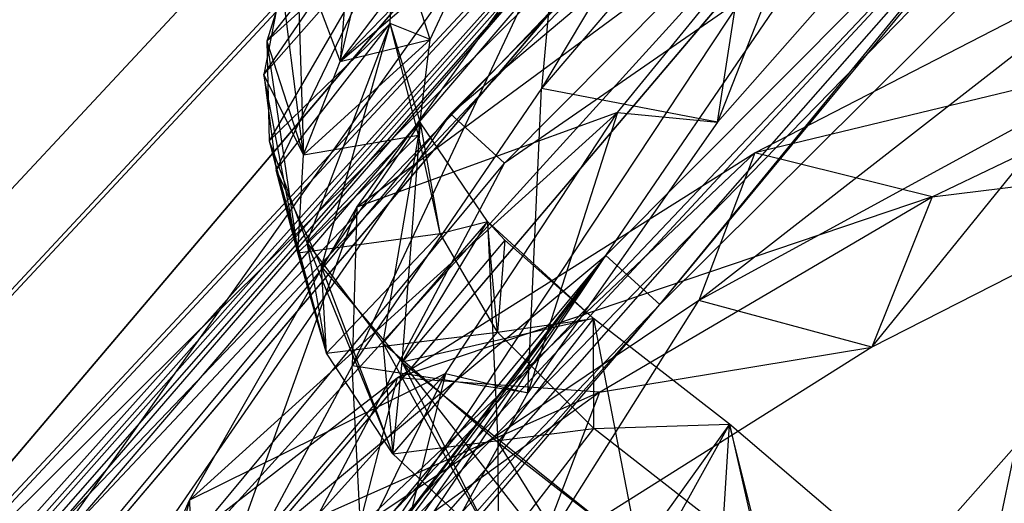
# Model space of a CAD drawing. Extents: x 5.4 to 34.8, y -14.7 to 14.7.
# Tile 61 of 251: x 8.9 to 10.5, y 8.9 to 9.7. Entities that reach past the tile are written whole.
import ezdxf

# ---------------------------------------------------------------- set-up
doc = ezdxf.new("R2010")
doc.units = 0
doc.header["$LTSCALE"] = 2.54
doc.layers.get('0').update_dxf_attribs({"color": 13, "linetype": 'CONTINUOUS'})

# ---------------------------------------------------------------- blocks, each defined once
blk = doc.blocks.new('BOHO_S_PM_7777_STL')
at = {"color": 0}
for p, q in [((10.2634, 10.949, 7.6533), (8.5119, 9.0708, 7.6533)), ((10.2634, 10.949, 7.6533), (8.5119, 9.0708, 7.6533)), ((8.6009, 9.0012, 7.8575), (10.339, 10.8651, 7.8575)), ((8.6009, 9.0012, 7.8575), (10.339, 10.8651, 7.8575)), ((8.6067, 8.9967, 7.4533), (10.3439, 10.8596, 7.4533)), ((8.6067, 8.9967, 7.4533), (10.3439, 10.8596, 7.4533)), ((10.4952, 10.6916, 7.8618), (8.7848, 8.8575, 7.8618)), ((10.4952, 10.6916, 7.8618), (8.7848, 8.8575, 7.8618)), ((8.7906, 8.853, 7.4575), (10.5001, 10.6861, 7.4575)), ((8.7906, 8.853, 7.4575), (10.5001, 10.6861, 7.4575)), ((10.4952, 10.6916, 7.8618), (8.8538, 8.8582, 7.7723)), ((10.4952, 10.6916, 7.8618), (8.8538, 8.8582, 7.7723)), ((8.8805, 8.8591, 7.5785), (10.5001, 10.6861, 7.4575)), ((8.8805, 8.8591, 7.5785), (10.5001, 10.6861, 7.4575)), ((8.8834, 8.8735, 7.7494), (10.4952, 10.6916, 7.8618)), ((8.8834, 8.8735, 7.7494), (10.4952, 10.6916, 7.8618)), ((8.9095, 8.8732, 7.6038), (10.5001, 10.6861, 7.4575)), ((8.9095, 8.8732, 7.6038), (10.5001, 10.6861, 7.4575)), ((8.9319, 8.8829, 7.6959), (10.4952, 10.6916, 7.8618)), ((8.9319, 8.8829, 7.6959), (10.4952, 10.6916, 7.8618)), ((10.5001, 10.6861, 7.4575), (8.9573, 8.8818, 7.6618)), ((10.5001, 10.6861, 7.4575), (8.9573, 8.8818, 7.6618)), ((10.5757, 10.6022, 7.6618), (8.9319, 8.8829, 7.6959)), ((10.5757, 10.6022, 7.6618), (8.9319, 8.8829, 7.6959)), ((8.9573, 8.8818, 7.6618), (10.5757, 10.6022, 7.6618)), ((8.9573, 8.8818, 7.6618), (10.5757, 10.6022, 7.6618)), ((10.4929, 10.482, 12.1533), (9.5921, 9.5766, 12.1533)), ((10.4929, 10.482, 12.1533), (9.5921, 9.5766, 12.1533)), ((11.0459, 10.4602, 4.4547), (9.448, 8.8236, 4.4547)), ((11.0459, 10.4602, 4.6547), (9.448, 8.8236, 4.4547)), ((11.0459, 10.4602, 4.4547), (9.448, 8.8236, 4.4547)), ((11.0459, 10.4602, 4.6547), (9.448, 8.8236, 4.4547)), ((11.0459, 10.4602, 4.6547), (9.448, 8.8236, 4.6547)), ((11.0459, 10.4602, 4.6547), (9.448, 8.8236, 4.6547)), ((8.8661, 8.5259, 12.3575), (10.5694, 10.3987, 12.3575)), ((8.8661, 8.5259, 12.3575), (10.5694, 10.3987, 12.3575)), ((9.5921, 9.5766, 12.1533), (10.5694, 10.3987, 12.3575)), ((9.5921, 9.5766, 12.1533), (10.5694, 10.3987, 12.3575)), ((9.6811, 9.4956, 11.9533), (10.5744, 10.3933, 11.9533)), ((9.6811, 9.4956, 11.9533), (10.5744, 10.3933, 11.9533)), ((9.8484, 9.3436, 12.3618), (10.5694, 10.3987, 12.3575)), ((9.8484, 9.3436, 12.3618), (10.5694, 10.3987, 12.3575)), ((10.1473, 10.2975, 9.7644), (9.7421, 9.6186, 8.8201)), ((10.1473, 10.2975, 9.7644), (9.7421, 9.6186, 8.8201)), ((9.9374, 9.2626, 12.1618), (10.9253, 10.2441, 12.1618)), ((9.9374, 9.2626, 12.1618), (10.9253, 10.2441, 12.1618)), ((9.2233, 8.6317, 11.9571), (10.7322, 10.2214, 11.9575)), ((9.2233, 8.6317, 11.9571), (10.7322, 10.2214, 11.9575)), ((9.2563, 8.6361, 11.9575), (10.7322, 10.2214, 11.9575)), ((9.2563, 8.6361, 11.9575), (10.7322, 10.2214, 11.9575)), ((10.7322, 10.2214, 11.9575), (9.3177, 8.6133, 12.07)), ((10.7322, 10.2214, 11.9575), (9.3177, 8.6133, 12.07)), ((10.7322, 10.2214, 11.9575), (9.6811, 9.4956, 11.9533)), ((10.7322, 10.2214, 11.9575), (9.6811, 9.4956, 11.9533)), ((10.7273, 10.2269, 12.3618), (9.8484, 9.3436, 12.3618)), ((10.7273, 10.2269, 12.3618), (9.8484, 9.3436, 12.3618)), ((9.9374, 9.2626, 12.1618), (10.7273, 10.2269, 12.3618)), ((9.9374, 9.2626, 12.1618), (10.7273, 10.2269, 12.3618)), ((9.9374, 9.2626, 12.1618), (10.7322, 10.2214, 11.9575)), ((9.9374, 9.2626, 12.1618), (10.7322, 10.2214, 11.9575)), ((9.888, 10.2065, 10.1567), (8.3833, 8.4327, 10.1567)), ((8.3833, 8.4327, 9.9567), (9.888, 10.2065, 9.9567)), ((8.3833, 8.4327, 9.9567), (9.888, 10.2065, 9.9567)), ((8.3833, 8.4327, 9.9567), (9.888, 10.2065, 10.1567)), ((8.3833, 8.4327, 9.9567), (9.888, 10.2065, 10.1567)), ((9.888, 10.2065, 10.1567), (8.3833, 8.4327, 10.1567)), ((9.888, 10.2065, 10.1567), (8.5457, 8.316, 10.1567)), ((9.888, 10.2065, 10.1567), (8.5457, 8.316, 10.1567)), ((9.4101, 9.6629, 7.7054), (9.5053, 10.0704, 8.6457)), ((9.4101, 9.6629, 7.7054), (9.5053, 10.0704, 8.6457)), ((8.3833, 8.4327, 9.9567), (10.0296, 10.0653, 9.9567)), ((8.3833, 8.4327, 9.9567), (10.0296, 10.0653, 9.9567)), ((8.5457, 8.316, 10.1567), (10.0296, 10.0653, 10.1567)), ((10.0296, 10.0653, 10.1567), (8.5457, 8.316, 9.9567)), ((8.5457, 8.316, 9.9567), (10.0296, 10.0653, 9.9567)), ((10.0296, 10.0653, 10.1567), (8.5457, 8.316, 9.9567)), ((8.5457, 8.316, 10.1567), (10.0296, 10.0653, 10.1567)), ((8.5457, 8.316, 9.9567), (10.0296, 10.0653, 9.9567)), ((9.2845, 9.6416, 6.4594), (9.5564, 10.0391, 7.5749)), ((9.2845, 9.6416, 6.4594), (9.5564, 10.0391, 7.5749)), ((9.5564, 10.0391, 7.5749), (9.2894, 9.6963, 6.7178)), ((9.5564, 10.0391, 7.5749), (9.2894, 9.6963, 6.7178)), ((10.1061, 10.0441, 9.6093), (9.7421, 9.6186, 8.8201)), ((10.1061, 10.0441, 9.6093), (9.7421, 9.6186, 8.8201)), ((10.0328, 9.5629, 8.8692), (10.1061, 10.0441, 9.6093)), ((10.0328, 9.5629, 8.8692), (10.1061, 10.0441, 9.6093)), ((9.4362, 9.9994, 8.2505), (9.4101, 9.6629, 7.7054)), ((9.4362, 9.9994, 8.2505), (9.4101, 9.6629, 7.7054)), ((10.1961, 9.9814, 9.3192), (9.4379, 9.423, 8.1653)), ((10.1961, 9.9814, 9.3192), (9.4379, 9.423, 8.1653)), ((9.8674, 9.5788, 8.5819), (10.1961, 9.9814, 9.3192)), ((9.8674, 9.5788, 8.5819), (10.1961, 9.9814, 9.3192)), ((10.1961, 9.9814, 9.3192), (10.0328, 9.5629, 8.8692)), ((10.1961, 9.9814, 9.3192), (10.0328, 9.5629, 8.8692)), ((10.3965, 9.9766, 9.6423), (10.0328, 9.5629, 8.8692)), ((10.3965, 9.9766, 9.6423), (10.0328, 9.5629, 8.8692)), ((9.4101, 9.6629, 7.7054), (9.6728, 9.9351, 9.2164)), ((9.4101, 9.6629, 7.7054), (9.6728, 9.9351, 9.2164)), ((10.1746, 9.9207, 4.4547), (8.712, 8.1965, 4.4547)), ((8.712, 8.1965, 4.4547), (10.1746, 9.9207, 4.6547)), ((8.712, 8.1965, 4.4547), (10.1746, 9.9207, 4.6547)), ((8.712, 8.1965, 4.6547), (10.1746, 9.9207, 4.6547)), ((10.1746, 9.9207, 4.4547), (8.712, 8.1965, 4.4547)), ((8.712, 8.1965, 4.6547), (10.1746, 9.9207, 4.6547)), ((10.1746, 9.9207, 4.4547), (9.448, 8.8236, 4.4547)), ((10.1746, 9.9207, 4.4547), (9.448, 8.8236, 4.4547)), ((10.1746, 9.9207, 4.6547), (9.448, 8.8236, 4.6547)), ((10.1746, 9.9207, 4.6547), (9.448, 8.8236, 4.6547)), ((9.2845, 9.6416, 6.4594), (9.4988, 9.8862, 6.8186)), ((9.2845, 9.6416, 6.4594), (9.4988, 9.8862, 6.8186)), ((9.4988, 9.8862, 6.8186), (9.2894, 9.6963, 6.7178)), ((9.4988, 9.8862, 6.8186), (9.2894, 9.6963, 6.7178)), ((9.4988, 9.8862, 6.8186), (9.2933, 9.5321, 5.952)), ((9.4988, 9.8862, 6.8186), (9.2933, 9.5321, 5.952)), ((9.305, 9.484, 5.7317), (9.4988, 9.8862, 6.8186)), ((9.305, 9.484, 5.7317), (9.4988, 9.8862, 6.8186)), ((9.766, 9.8767, 8.9712), (9.4301, 9.1613, 8.0189)), ((9.766, 9.8767, 8.9712), (9.4301, 9.1613, 8.0189)), ((9.4379, 9.423, 8.1653), (9.766, 9.8767, 8.9712)), ((9.4379, 9.423, 8.1653), (9.766, 9.8767, 8.9712)), ((9.4925, 9.7258, 6.0653), (9.4988, 9.8862, 6.8186)), ((9.4925, 9.7258, 6.0653), (9.4988, 9.8862, 6.8186)), ((9.4925, 9.7258, 6.0653), (9.4988, 9.8862, 6.8186)), ((9.5589, 9.6993, 7.0455), (9.4988, 9.8862, 6.8186)), ((9.5589, 9.6993, 7.0455), (9.4988, 9.8862, 6.8186)), ((9.766, 9.8767, 8.9712), (9.7421, 9.6186, 8.8201)), ((9.766, 9.8767, 8.9712), (9.7421, 9.6186, 8.8201)), ((9.3387, 9.8534, 7.485), (9.2894, 9.6963, 6.7178)), ((9.3387, 9.8534, 7.485), (9.2894, 9.6963, 6.7178)), ((9.3387, 9.8534, 7.485), (9.4101, 9.6629, 7.7054)), ((9.3387, 9.8534, 7.485), (9.4101, 9.6629, 7.7054)), ((9.3387, 9.8534, 7.485), (9.3496, 9.5095, 6.9447)), ((9.3387, 9.8534, 7.485), (9.3496, 9.5095, 6.9447)), ((9.3387, 9.8534, 7.485), (9.3496, 9.5095, 6.9447)), ((9.3387, 9.8534, 7.485), (9.4101, 9.6629, 7.7054)), ((9.4101, 9.6629, 7.7054), (9.6279, 9.8487, 7.7953)), ((9.4101, 9.6629, 7.7054), (9.6279, 9.8487, 7.7953)), ((9.4101, 9.6629, 7.7054), (9.6279, 9.8487, 7.7953)), ((9.5589, 9.6993, 7.0455), (9.6279, 9.8487, 7.7953)), ((9.5589, 9.6993, 7.0455), (9.6279, 9.8487, 7.7953)), ((10.7424, 9.8457, 14.0031), (10.0018, 9.2692, 13.2284)), ((10.7424, 9.8457, 14.0031), (10.0018, 9.2692, 13.2284)), ((10.0941, 9.5128, 13.3773), (10.7424, 9.8457, 14.0031)), ((10.0941, 9.5128, 13.3773), (10.7424, 9.8457, 14.0031)), ((9.3137, 9.794, 7.1896), (9.2845, 9.6416, 6.4594)), ((9.3137, 9.794, 7.1896), (9.2845, 9.6416, 6.4594)), ((9.3496, 9.5095, 6.9447), (9.3137, 9.794, 7.1896)), ((9.3496, 9.5095, 6.9447), (9.3137, 9.794, 7.1896)), ((9.4101, 9.6629, 7.7054), (9.5179, 9.8049, 8.4637)), ((9.4101, 9.6629, 7.7054), (9.5179, 9.8049, 8.4637)), ((10.9844, 9.7277, 13.9135), (10.0941, 9.5128, 13.3773)), ((10.9844, 9.7277, 13.9135), (10.0941, 9.5128, 13.3773)), ((10.3865, 9.4398, 13.3333), (10.9844, 9.7277, 13.9135)), ((10.3865, 9.4398, 13.3333), (10.9844, 9.7277, 13.9135)), ((9.4925, 9.7258, 6.0653), (9.2933, 9.5321, 5.952)), ((9.4925, 9.7258, 6.0653), (9.2933, 9.5321, 5.952)), ((9.305, 9.484, 5.7317), (9.4925, 9.7258, 6.0653)), ((9.305, 9.484, 5.7317), (9.4925, 9.7258, 6.0653)), ((9.4925, 9.7258, 6.0653), (9.3553, 9.365, 5.1913)), ((9.4925, 9.7258, 6.0653), (9.3553, 9.365, 5.1913)), ((9.3795, 9.3248, 5.0094), (9.4925, 9.7258, 6.0653)), ((9.3795, 9.3248, 5.0094), (9.4925, 9.7258, 6.0653)), ((9.5589, 9.6993, 7.0455), (9.4925, 9.7258, 6.0653)), ((9.5589, 9.6993, 7.0455), (9.4925, 9.7258, 6.0653)), ((9.5397, 9.5416, 6.2974), (9.4925, 9.7258, 6.0653)), ((9.5397, 9.5416, 6.2974), (9.4925, 9.7258, 6.0653)), ((9.5425, 9.5622, 5.3182), (9.4925, 9.7258, 6.0653)), ((9.5425, 9.5622, 5.3182), (9.4925, 9.7258, 6.0653)), ((9.5425, 9.5622, 5.3182), (9.4925, 9.7258, 6.0653)), ((9.2894, 9.6963, 6.7178), (9.3496, 9.5095, 6.9447)), ((9.2894, 9.6963, 6.7178), (9.3496, 9.5095, 6.9447)), ((9.2894, 9.6963, 6.7178), (9.3405, 9.3479, 6.1841)), ((9.2894, 9.6963, 6.7178), (9.3405, 9.3479, 6.1841)), ((9.2894, 9.6963, 6.7178), (9.2933, 9.5321, 5.952)), ((9.2894, 9.6963, 6.7178), (9.2933, 9.5321, 5.952)), ((9.3496, 9.5095, 6.9447), (9.5589, 9.6993, 7.0455)), ((9.3496, 9.5095, 6.9447), (9.5589, 9.6993, 7.0455)), ((9.4101, 9.6629, 7.7054), (9.5589, 9.6993, 7.0455)), ((9.4101, 9.6629, 7.7054), (9.5589, 9.6993, 7.0455)), ((9.5397, 9.5416, 6.2974), (9.5589, 9.6993, 7.0455)), ((9.5397, 9.5416, 6.2974), (9.5589, 9.6993, 7.0455)), ((9.3496, 9.5095, 6.9447), (9.4101, 9.6629, 7.7054)), ((9.3496, 9.5095, 6.9447), (9.4101, 9.6629, 7.7054)), ((11.0704, 9.6469, 2.1533), (9.4519, 7.8194, 2.1533)), ((11.0704, 9.6469, 2.1533), (9.4519, 7.8194, 2.1533)), ((9.3405, 9.3479, 6.1841), (9.2845, 9.6416, 6.4594)), ((9.2845, 9.6416, 6.4594), (9.305, 9.484, 5.7317)), ((9.3405, 9.3479, 6.1841), (9.2845, 9.6416, 6.4594)), ((9.3496, 9.5095, 6.9447), (9.2845, 9.6416, 6.4594)), ((9.3496, 9.5095, 6.9447), (9.2845, 9.6416, 6.4594)), ((9.2845, 9.6416, 6.4594), (9.305, 9.484, 5.7317)), ((9.7421, 9.6186, 8.8201), (9.4301, 9.1613, 8.0189)), ((9.7421, 9.6186, 8.8201), (9.4301, 9.1613, 8.0189)), ((9.7199, 9.1169, 8.0828), (9.7421, 9.6186, 8.8201)), ((9.7199, 9.1169, 8.0828), (9.7421, 9.6186, 8.8201)), ((10.0328, 9.5629, 8.8692), (9.7421, 9.6186, 8.8201)), ((10.0328, 9.5629, 8.8692), (9.7421, 9.6186, 8.8201)), ((10.6232, 9.6077, 13.8644), (10.0018, 9.2692, 13.2284)), ((10.6232, 9.6077, 13.8644), (10.0018, 9.2692, 13.2284)), ((10.2873, 9.1924, 13.1771), (10.6232, 9.6077, 13.8644)), ((10.2873, 9.1924, 13.1771), (10.6232, 9.6077, 13.8644)), ((9.5921, 9.5766, 12.1533), (8.776, 8.5942, 12.1533)), ((9.5921, 9.5766, 12.1533), (8.776, 8.5942, 12.1533)), ((9.5921, 9.5766, 12.1533), (8.8661, 8.5259, 12.3575)), ((9.5921, 9.5766, 12.1533), (8.8661, 8.5259, 12.3575)), ((9.8674, 9.5788, 8.5819), (9.1617, 8.9402, 7.3511)), ((9.8674, 9.5788, 8.5819), (9.1617, 8.9402, 7.3511)), ((9.8674, 9.5788, 8.5819), (9.4379, 9.423, 8.1653)), ((9.8674, 9.5788, 8.5819), (9.4379, 9.423, 8.1653)), ((9.5839, 9.1488, 7.8345), (9.8674, 9.5788, 8.5819)), ((9.5839, 9.1488, 7.8345), (9.8674, 9.5788, 8.5819)), ((9.5921, 9.5766, 12.1533), (9.6811, 9.4956, 11.9533)), ((9.5921, 9.5766, 12.1533), (9.6811, 9.4956, 11.9533)), ((9.8674, 9.5788, 8.5819), (9.7199, 9.1169, 8.0828)), ((9.8674, 9.5788, 8.5819), (9.7199, 9.1169, 8.0828)), ((9.8674, 9.5788, 8.5819), (10.0328, 9.5629, 8.8692)), ((9.8674, 9.5788, 8.5819), (10.0328, 9.5629, 8.8692)), ((9.5425, 9.5622, 5.3182), (9.3553, 9.365, 5.1913)), ((9.5425, 9.5622, 5.3182), (9.3553, 9.365, 5.1913)), ((9.3795, 9.3248, 5.0094), (9.5425, 9.5622, 5.3182)), ((9.3795, 9.3248, 5.0094), (9.5425, 9.5622, 5.3182)), ((9.5425, 9.5622, 5.3182), (9.4807, 9.1992, 4.4391)), ((9.5425, 9.5622, 5.3182), (9.4807, 9.1992, 4.4391)), ((9.5126, 9.1678, 4.2956), (9.5425, 9.5622, 5.3182)), ((9.5126, 9.1678, 4.2956), (9.5425, 9.5622, 5.3182)), ((9.5397, 9.5416, 6.2974), (9.5425, 9.5622, 5.3182)), ((9.5397, 9.5416, 6.2974), (9.5425, 9.5622, 5.3182)), ((9.5751, 9.3796, 5.554), (9.5425, 9.5622, 5.3182)), ((9.5751, 9.3796, 5.554), (9.5425, 9.5622, 5.3182)), ((9.6532, 9.3996, 4.5808), (9.5425, 9.5622, 5.3182)), ((9.6532, 9.3996, 4.5808), (9.5425, 9.5622, 5.3182)), ((9.6532, 9.3996, 4.5808), (9.5425, 9.5622, 5.3182)), ((10.0328, 9.5629, 8.8692), (9.7199, 9.1169, 8.0828)), ((10.0328, 9.5629, 8.8692), (9.7199, 9.1169, 8.0828)), ((9.2933, 9.5321, 5.952), (9.3405, 9.3479, 6.1841)), ((9.2933, 9.5321, 5.952), (9.3405, 9.3479, 6.1841)), ((9.2933, 9.5321, 5.952), (9.388, 9.1823, 5.4271)), ((9.2933, 9.5321, 5.952), (9.388, 9.1823, 5.4271)), ((9.2933, 9.5321, 5.952), (9.3553, 9.365, 5.1913)), ((9.2933, 9.5321, 5.952), (9.3553, 9.365, 5.1913)), ((9.3405, 9.3479, 6.1841), (9.5397, 9.5416, 6.2974)), ((9.3405, 9.3479, 6.1841), (9.5397, 9.5416, 6.2974)), ((9.3496, 9.5095, 6.9447), (9.5397, 9.5416, 6.2974)), ((9.3496, 9.5095, 6.9447), (9.5397, 9.5416, 6.2974)), ((9.5751, 9.3796, 5.554), (9.5397, 9.5416, 6.2974)), ((9.5751, 9.3796, 5.554), (9.5397, 9.5416, 6.2974)), ((9.3405, 9.3479, 6.1841), (9.3496, 9.5095, 6.9447)), ((9.3405, 9.3479, 6.1841), (9.3496, 9.5095, 6.9447)), ((9.3405, 9.3479, 6.1841), (9.3496, 9.5095, 6.9447)), ((10.0941, 9.5128, 13.3773), (9.4405, 8.8946, 12.5618)), ((10.0941, 9.5128, 13.3773), (9.4405, 8.8946, 12.5618)), ((9.5045, 9.1419, 12.7192), (10.0941, 9.5128, 13.3773)), ((9.5045, 9.1419, 12.7192), (10.0941, 9.5128, 13.3773)), ((10.0941, 9.5128, 13.3773), (10.0018, 9.2692, 13.2284)), ((10.0941, 9.5128, 13.3773), (10.0018, 9.2692, 13.2284)), ((10.3865, 9.4398, 13.3333), (10.0941, 9.5128, 13.3773)), ((10.3865, 9.4398, 13.3333), (10.0941, 9.5128, 13.3773)), ((10.8986, 9.5042, 13.8053), (10.2873, 9.1924, 13.1771)), ((10.8986, 9.5042, 13.8053), (10.2873, 9.1924, 13.1771)), ((10.3865, 9.4398, 13.3333), (10.8986, 9.5042, 13.8053)), ((10.3865, 9.4398, 13.3333), (10.8986, 9.5042, 13.8053)), ((8.872, 8.5215, 11.9533), (9.6811, 9.4956, 11.9533)), ((8.872, 8.5215, 11.9533), (9.6811, 9.4956, 11.9533)), ((9.2233, 8.6317, 11.9571), (9.6811, 9.4956, 11.9533)), ((9.2233, 8.6317, 11.9571), (9.6811, 9.4956, 11.9533)), ((9.388, 9.1823, 5.4271), (9.305, 9.484, 5.7317)), ((9.305, 9.484, 5.7317), (9.3795, 9.3248, 5.0094)), ((9.388, 9.1823, 5.4271), (9.305, 9.484, 5.7317)), ((9.3405, 9.3479, 6.1841), (9.305, 9.484, 5.7317)), ((9.3405, 9.3479, 6.1841), (9.305, 9.484, 5.7317)), ((9.305, 9.484, 5.7317), (9.3795, 9.3248, 5.0094)), ((10.3865, 9.4398, 13.3333), (9.5045, 9.1419, 12.7192)), ((10.3865, 9.4398, 13.3333), (9.5045, 9.1419, 12.7192)), ((9.8381, 9.1181, 12.7274), (10.3865, 9.4398, 13.3333)), ((9.8381, 9.1181, 12.7274), (10.3865, 9.4398, 13.3333)), ((10.3865, 9.4398, 13.3333), (10.2873, 9.1924, 13.1771)), ((10.3865, 9.4398, 13.3333), (10.2873, 9.1924, 13.1771)), ((9.1617, 8.9402, 7.3511), (9.4379, 9.423, 8.1653)), ((9.1617, 8.9402, 7.3511), (9.4379, 9.423, 8.1653)), ((9.4379, 9.423, 8.1653), (9.169, 8.6757, 7.2098)), ((9.4379, 9.423, 8.1653), (9.169, 8.6757, 7.2098)), ((9.4379, 9.423, 8.1653), (9.4301, 9.1613, 8.0189)), ((9.4379, 9.423, 8.1653), (9.4301, 9.1613, 8.0189)), ((9.6532, 9.3996, 4.5808), (9.4807, 9.1992, 4.4391)), ((9.6532, 9.3996, 4.5808), (9.4807, 9.1992, 4.4391)), ((9.5126, 9.1678, 4.2956), (9.6532, 9.3996, 4.5808)), ((9.5126, 9.1678, 4.2956), (9.6532, 9.3996, 4.5808)), ((9.5751, 9.3796, 5.554), (9.6532, 9.3996, 4.5808)), ((9.5751, 9.3796, 5.554), (9.6532, 9.3996, 4.5808)), ((9.6698, 9.2173, 4.8185), (9.6532, 9.3996, 4.5808)), ((9.6698, 9.2173, 4.8185), (9.6532, 9.3996, 4.5808)), ((9.8281, 9.2396, 3.8537), (9.6532, 9.3996, 4.5808)), ((9.6532, 9.3996, 4.5808), (9.6702, 9.0356, 3.6999)), ((9.6532, 9.3996, 4.5808), (9.6702, 9.0356, 3.6999)), ((9.8281, 9.2396, 3.8537), (9.6532, 9.3996, 4.5808)), ((9.6819, 9.3687, 4.4402), (9.6532, 9.3996, 4.5808)), ((9.6698, 9.2173, 4.8185), (9.6532, 9.3996, 4.5808)), ((9.6819, 9.3687, 4.4402), (9.6532, 9.3996, 4.5808)), ((9.3405, 9.3479, 6.1841), (9.5751, 9.3796, 5.554)), ((9.3405, 9.3479, 6.1841), (9.5751, 9.3796, 5.554)), ((9.388, 9.1823, 5.4271), (9.5751, 9.3796, 5.554)), ((9.388, 9.1823, 5.4271), (9.5751, 9.3796, 5.554)), ((9.6698, 9.2173, 4.8185), (9.5751, 9.3796, 5.554)), ((9.6698, 9.2173, 4.8185), (9.5751, 9.3796, 5.554)), ((9.3553, 9.365, 5.1913), (9.388, 9.1823, 5.4271)), ((9.3553, 9.365, 5.1913), (9.388, 9.1823, 5.4271)), ((9.3553, 9.365, 5.1913), (9.4973, 9.0168, 4.6768)), ((9.3553, 9.365, 5.1913), (9.4973, 9.0168, 4.6768)), ((9.3553, 9.365, 5.1913), (9.4807, 9.1992, 4.4391)), ((9.3553, 9.365, 5.1913), (9.4807, 9.1992, 4.4391)), ((9.6819, 9.3687, 4.4402), (9.5126, 9.1678, 4.2956)), ((9.6819, 9.3687, 4.4402), (9.5126, 9.1678, 4.2956)), ((9.6819, 9.3687, 4.4402), (9.6698, 9.2173, 4.8185)), ((9.6819, 9.3687, 4.4402), (9.6698, 9.2173, 4.8185)), ((9.8281, 9.2396, 3.8537), (9.6819, 9.3687, 4.4402)), ((9.8281, 9.2396, 3.8537), (9.6819, 9.3687, 4.4402)), ((8.8661, 8.5259, 12.3575), (9.8484, 9.3436, 12.3618)), ((8.8661, 8.5259, 12.3575), (9.8484, 9.3436, 12.3618)), ((9.8484, 9.3436, 12.3618), (9.0522, 8.385, 12.3618)), ((9.8484, 9.3436, 12.3618), (9.0522, 8.385, 12.3618)), ((9.2192, 8.524, 12.2826), (9.8484, 9.3436, 12.3618)), ((9.2192, 8.524, 12.2826), (9.8484, 9.3436, 12.3618)), ((9.2457, 8.5515, 12.2762), (9.8484, 9.3436, 12.3618)), ((9.2457, 8.5515, 12.2762), (9.8484, 9.3436, 12.3618)), ((9.2742, 8.572, 12.2601), (9.8484, 9.3436, 12.3618)), ((9.2742, 8.572, 12.2601), (9.8484, 9.3436, 12.3618)), ((9.3136, 8.5884, 12.2257), (9.8484, 9.3436, 12.3618)), ((9.3136, 8.5884, 12.2257), (9.8484, 9.3436, 12.3618)), ((9.388, 9.1823, 5.4271), (9.3405, 9.3479, 6.1841)), ((9.388, 9.1823, 5.4271), (9.3405, 9.3479, 6.1841)), ((9.388, 9.1823, 5.4271), (9.3405, 9.3479, 6.1841)), ((9.3437, 8.592, 12.1903), (9.8484, 9.3436, 12.3618)), ((9.3437, 8.592, 12.1903), (9.8484, 9.3436, 12.3618)), ((9.9374, 9.2626, 12.1618), (9.8484, 9.3436, 12.3618)), ((9.9374, 9.2626, 12.1618), (9.8484, 9.3436, 12.3618)), ((9.4973, 9.0168, 4.6768), (9.3795, 9.3248, 5.0094)), ((9.3795, 9.3248, 5.0094), (9.5126, 9.1678, 4.2956)), ((9.4973, 9.0168, 4.6768), (9.3795, 9.3248, 5.0094)), ((9.388, 9.1823, 5.4271), (9.3795, 9.3248, 5.0094)), ((9.388, 9.1823, 5.4271), (9.3795, 9.3248, 5.0094)), ((9.3795, 9.3248, 5.0094), (9.5126, 9.1678, 4.2956)), ((9.9374, 9.2626, 12.1618), (9.3177, 8.6133, 12.07)), ((9.9374, 9.2626, 12.1618), (9.3177, 8.6133, 12.07)), ((9.9374, 9.2626, 12.1618), (9.3437, 8.592, 12.1903)), ((9.9374, 9.2626, 12.1618), (9.3437, 8.592, 12.1903)), ((9.3636, 8.5894, 12.1618), (9.9374, 9.2626, 12.1618)), ((9.3636, 8.5894, 12.1618), (9.9374, 9.2626, 12.1618)), ((10.0018, 9.2692, 13.2284), (9.4405, 8.8946, 12.5618)), ((10.0018, 9.2692, 13.2284), (9.4405, 8.8946, 12.5618)), ((9.7335, 8.8443, 12.5216), (10.0018, 9.2692, 13.2284)), ((9.7335, 8.8443, 12.5216), (10.0018, 9.2692, 13.2284)), ((10.2873, 9.1924, 13.1771), (10.0018, 9.2692, 13.2284)), ((10.2873, 9.1924, 13.1771), (10.0018, 9.2692, 13.2284)), ((9.8281, 9.2396, 3.8537), (9.5126, 9.1678, 4.2956)), ((9.8281, 9.2396, 3.8537), (9.5126, 9.1678, 4.2956)), ((9.6698, 9.2173, 4.8185), (9.8281, 9.2396, 3.8537)), ((9.6698, 9.2173, 4.8185), (9.8281, 9.2396, 3.8537)), ((9.6698, 9.2173, 4.8185), (9.8281, 9.2396, 3.8537)), ((9.8281, 9.2396, 3.8537), (9.6702, 9.0356, 3.6999)), ((9.8281, 9.2396, 3.8537), (9.6702, 9.0356, 3.6999)), ((9.8288, 9.0584, 4.093), (9.8281, 9.2396, 3.8537)), ((9.8288, 9.0584, 4.093), (9.8281, 9.2396, 3.8537)), ((10.0525, 9.0657, 3.1333), (9.8281, 9.2396, 3.8537)), ((9.8281, 9.2396, 3.8537), (9.902, 8.8561, 2.9788)), ((9.8281, 9.2396, 3.8537), (9.902, 8.8561, 2.9788)), ((10.0525, 9.0657, 3.1333), (9.8281, 9.2396, 3.8537)), ((9.8281, 9.2396, 3.8537), (9.902, 8.8561, 2.9788)), ((9.388, 9.1823, 5.4271), (9.6698, 9.2173, 4.8185)), ((9.388, 9.1823, 5.4271), (9.6698, 9.2173, 4.8185)), ((9.4973, 9.0168, 4.6768), (9.6698, 9.2173, 4.8185)), ((9.4973, 9.0168, 4.6768), (9.6698, 9.2173, 4.8185)), ((9.8288, 9.0584, 4.093), (9.6698, 9.2173, 4.8185)), ((9.8288, 9.0584, 4.093), (9.6698, 9.2173, 4.8185)), ((9.4807, 9.1992, 4.4391), (9.4973, 9.0168, 4.6768)), ((9.4807, 9.1992, 4.4391), (9.4973, 9.0168, 4.6768)), ((9.4807, 9.1992, 4.4391), (9.6709, 8.8544, 3.9392)), ((9.4807, 9.1992, 4.4391), (9.6709, 8.8544, 3.9392)), ((9.4807, 9.1992, 4.4391), (9.6702, 9.0356, 3.6999)), ((9.4807, 9.1992, 4.4391), (9.6702, 9.0356, 3.6999)), ((10.2873, 9.1924, 13.1771), (9.7335, 8.8443, 12.5216)), ((10.2873, 9.1924, 13.1771), (9.7335, 8.8443, 12.5216)), ((9.8381, 9.1181, 12.7274), (10.2873, 9.1924, 13.1771)), ((9.8381, 9.1181, 12.7274), (10.2873, 9.1924, 13.1771)), ((9.4973, 9.0168, 4.6768), (9.388, 9.1823, 5.4271)), ((9.4973, 9.0168, 4.6768), (9.388, 9.1823, 5.4271)), ((9.4973, 9.0168, 4.6768), (9.388, 9.1823, 5.4271)), ((9.4301, 9.1613, 8.0189), (9.169, 8.6757, 7.2098)), ((9.4301, 9.1613, 8.0189), (9.169, 8.6757, 7.2098)), ((9.4569, 8.6423, 7.2874), (9.4301, 9.1613, 8.0189)), ((9.4569, 8.6423, 7.2874), (9.4301, 9.1613, 8.0189)), ((9.7199, 9.1169, 8.0828), (9.4301, 9.1613, 8.0189)), ((9.7199, 9.1169, 8.0828), (9.4301, 9.1613, 8.0189)), ((9.4973, 9.0168, 4.6768), (9.5126, 9.1678, 4.2956)), ((9.4973, 9.0168, 4.6768), (9.5126, 9.1678, 4.2956)), ((9.8912, 8.6826, 3.2236), (9.5126, 9.1678, 4.2956)), ((9.5126, 9.1678, 4.2956), (9.902, 8.8561, 2.9788)), ((9.6709, 8.8544, 3.9392), (9.5126, 9.1678, 4.2956)), ((9.8912, 8.6826, 3.2236), (9.5126, 9.1678, 4.2956)), ((9.6709, 8.8544, 3.9392), (9.5126, 9.1678, 4.2956)), ((9.5126, 9.1678, 4.2956), (9.902, 8.8561, 2.9788)), ((9.5839, 9.1488, 7.8345), (8.9361, 8.4323, 6.5329)), ((9.5839, 9.1488, 7.8345), (8.9361, 8.4323, 6.5329)), ((9.5045, 9.1419, 12.7192), (8.9447, 8.4885, 11.863)), ((9.5045, 9.1419, 12.7192), (8.9447, 8.4885, 11.863)), ((8.9816, 8.7384, 12.0247), (9.5045, 9.1419, 12.7192)), ((8.9816, 8.7384, 12.0247), (9.5045, 9.1419, 12.7192)), ((9.5839, 9.1488, 7.8345), (9.1617, 8.9402, 7.3511)), ((9.5839, 9.1488, 7.8345), (9.1617, 8.9402, 7.3511)), ((9.2213, 8.4093, 6.623), (9.5839, 9.1488, 7.8345)), ((9.2213, 8.4093, 6.623), (9.5839, 9.1488, 7.8345)), ((9.5045, 9.1419, 12.7192), (9.4405, 8.8946, 12.5618)), ((9.5045, 9.1419, 12.7192), (9.4405, 8.8946, 12.5618)), ((9.5839, 9.1488, 7.8345), (9.4569, 8.6423, 7.2874)), ((9.5839, 9.1488, 7.8345), (9.4569, 8.6423, 7.2874)), ((9.8381, 9.1181, 12.7274), (9.5045, 9.1419, 12.7192)), ((9.8381, 9.1181, 12.7274), (9.5045, 9.1419, 12.7192)), ((9.5839, 9.1488, 7.8345), (9.7199, 9.1169, 8.0828)), ((9.5839, 9.1488, 7.8345), (9.7199, 9.1169, 8.0828)), ((9.8381, 9.1181, 12.7274), (8.9816, 8.7384, 12.0247)), ((9.8381, 9.1181, 12.7274), (8.9816, 8.7384, 12.0247)), ((9.3452, 8.7637, 12.0944), (9.8381, 9.1181, 12.7274)), ((9.3452, 8.7637, 12.0944), (9.8381, 9.1181, 12.7274)), ((9.7199, 9.1169, 8.0828), (9.4569, 8.6423, 7.2874)), ((9.7199, 9.1169, 8.0828), (9.4569, 8.6423, 7.2874)), ((9.8381, 9.1181, 12.7274), (9.7335, 8.8443, 12.5216)), ((9.8381, 9.1181, 12.7274), (9.7335, 8.8443, 12.5216)), ((9.8288, 9.0584, 4.093), (10.0525, 9.0657, 3.1333)), ((9.8288, 9.0584, 4.093), (10.0525, 9.0657, 3.1333)), ((10.0525, 9.0657, 3.1333), (9.902, 8.8561, 2.9788)), ((10.0525, 9.0657, 3.1333), (9.902, 8.8561, 2.9788)), ((10.0525, 9.0657, 3.1333), (9.902, 8.8561, 2.9788)), ((10.0525, 9.0657, 3.1333), (9.9256, 8.8371, 2.9104)), ((10.0525, 9.0657, 3.1333), (9.9256, 8.8371, 2.9104)), ((10.0416, 8.8922, 3.3782), (10.0525, 9.0657, 3.1333)), ((10.0416, 8.8922, 3.3782), (10.0525, 9.0657, 3.1333)), ((10.3006, 8.8536, 2.4225), (10.0525, 9.0657, 3.1333)), ((10.0525, 9.0657, 3.1333), (10.1496, 8.6375, 2.2784)), ((10.0525, 9.0657, 3.1333), (10.1496, 8.6375, 2.2784)), ((10.3006, 8.8536, 2.4225), (10.0525, 9.0657, 3.1333)), ((10.1615, 8.6256, 2.2453), (10.0525, 9.0657, 3.1333)), ((10.3006, 8.8536, 2.4225), (10.0525, 9.0657, 3.1333)), ((10.1615, 8.6256, 2.2453), (10.0525, 9.0657, 3.1333)), ((9.4973, 9.0168, 4.6768), (9.8288, 9.0584, 4.093)), ((9.4973, 9.0168, 4.6768), (9.8288, 9.0584, 4.093)), ((9.6709, 8.8544, 3.9392), (9.8288, 9.0584, 4.093)), ((9.6709, 8.8544, 3.9392), (9.8288, 9.0584, 4.093)), ((10.0416, 8.8922, 3.3782), (9.8288, 9.0584, 4.093)), ((10.0416, 8.8922, 3.3782), (9.8288, 9.0584, 4.093)), ((9.6702, 9.0356, 3.6999), (9.6709, 8.8544, 3.9392)), ((9.6702, 9.0356, 3.6999), (9.6709, 8.8544, 3.9392)), ((9.6702, 9.0356, 3.6999), (9.8912, 8.6826, 3.2236)), ((9.6702, 9.0356, 3.6999), (9.8912, 8.6826, 3.2236)), ((9.6702, 9.0356, 3.6999), (9.902, 8.8561, 2.9788)), ((9.6702, 9.0356, 3.6999), (9.902, 8.8561, 2.9788)), ((9.6709, 8.8544, 3.9392), (9.4973, 9.0168, 4.6768)), ((9.6709, 8.8544, 3.9392), (9.4973, 9.0168, 4.6768)), ((9.6709, 8.8544, 3.9392), (9.4973, 9.0168, 4.6768)), ((10.2817, 7.8808, 1.7759), (10.5216, 9.0155, 3.3043)), ((10.2817, 7.8808, 1.7759), (10.5216, 9.0155, 3.3043)), ((8.9361, 8.4323, 6.5329), (9.1617, 8.9402, 7.3511)), ((8.9361, 8.4323, 6.5329), (9.1617, 8.9402, 7.3511)), ((9.1617, 8.9402, 7.3511), (8.9575, 8.1656, 6.3971)), ((9.1617, 8.9402, 7.3511), (8.9575, 8.1656, 6.3971)), ((9.1617, 8.9402, 7.3511), (9.169, 8.6757, 7.2098)), ((9.1617, 8.9402, 7.3511), (9.169, 8.6757, 7.2098))]:
    blk.add_line(p, q, dxfattribs=at)

msp = doc.modelspace()

# ---------------------------------------------------------------- block references
at = {"color": 0}
msp.add_blockref('BOHO_S_PM_7777_STL', (0, 0), dxfattribs=at)

doc.saveas('drawing.dxf')
